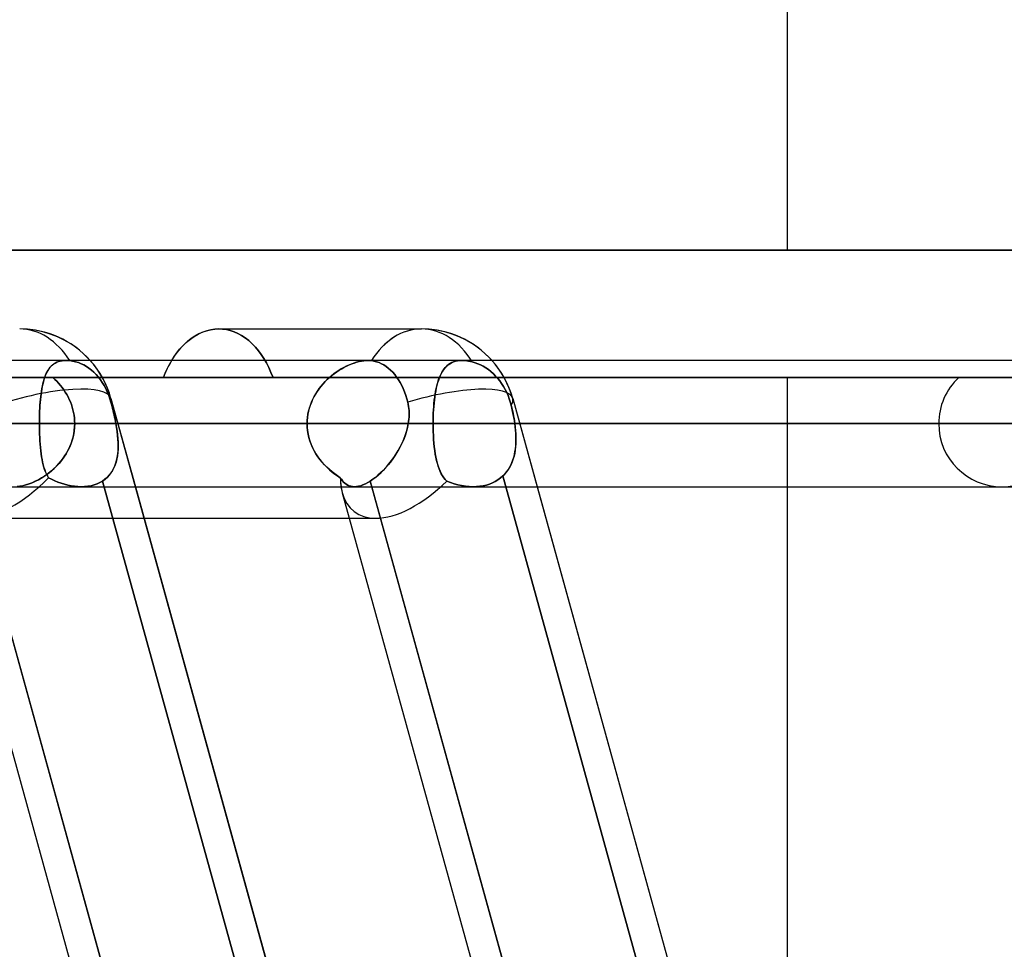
# Model space of a CAD drawing. Header units: millimetres. Extents: x -156 to 156, y -132 to 52.
# Tile 53 of 79: x 25.42 to 33.22, y -29.02 to -21.65. Entities that reach past the tile are written whole.
import ezdxf

# ---------------------------------------------------------------- set-up
doc = ezdxf.new("R2010")
doc.units = ezdxf.units.MM
doc.layers.add('MAIN-1', color=7, linetype='Continuous')

msp = doc.modelspace()

# ---------------------------------------------------------------- linework, layer by layer
at = {"layer": 'MAIN-1'}
for p, q in [((31.5, -12.55), (31.5, -23.475)), ((36, -23.475), (-36, -23.475)), ((-36, -23.475), (36, -23.475)), ((-31.5, -23.475), (31.5, -23.475)), ((31.5, -23.475), (-31.5, -23.475)), ((26.7776, -24.1763), (26.7484, -24.1995)), ((26.7722, -24.1803), (26.8031, -24.1589)), ((26.8078, -24.156), (26.7776, -24.1763)), ((26.8031, -24.1589), (26.8348, -24.1408)), ((26.8388, -24.1388), (26.8078, -24.156)), ((26.8348, -24.1408), (26.8671, -24.1261)), ((26.8704, -24.1248), (26.8388, -24.1388)), ((26.8671, -24.1261), (26.8998, -24.1146)), ((26.9023, -24.1139), (26.8704, -24.1248)), ((26.8998, -24.1146), (26.9325, -24.1065)), ((26.9342, -24.1062), (26.9023, -24.1139)), ((26.9325, -24.1065), (26.965, -24.1016)), ((26.9659, -24.1015), (26.9342, -24.1062)), ((26.965, -24.1016), (26.9971, -24.1)), ((26.9971, -24.1), (26.9659, -24.1015)), ((27.0272, -24.1014), (26.9971, -24.1)), ((26.9971, -24.1), (27.0272, -24.1014)), ((26.9971, -24.1), (28.6025, -24.1)), ((26.9971, -24.1), (28.6025, -24.1)), ((27.0577, -24.1058), (27.0272, -24.1014)), ((27.0272, -24.1014), (27.0577, -24.1058)), ((27.0882, -24.113), (27.0577, -24.1058)), ((27.0577, -24.1058), (27.0882, -24.113)), ((27.1187, -24.1231), (27.0882, -24.113)), ((27.0882, -24.113), (27.1187, -24.1231)), ((27.1489, -24.1362), (27.1187, -24.1231)), ((27.1187, -24.1231), (27.1489, -24.1362)), ((27.1785, -24.1522), (27.1489, -24.1362)), ((27.1489, -24.1362), (27.1785, -24.1522)), ((27.2074, -24.1712), (27.1785, -24.1522)), ((27.1785, -24.1522), (27.2074, -24.1712)), ((27.2352, -24.1929), (27.2074, -24.1712)), ((27.2074, -24.1712), (27.2352, -24.1929)), ((26.6938, -24.2536), (26.6687, -24.2839)), ((26.6871, -24.2613), (26.7141, -24.2318)), ((26.7204, -24.2254), (26.6938, -24.2536)), ((26.7141, -24.2318), (26.7425, -24.2047)), ((26.7484, -24.1995), (26.7204, -24.2254)), ((26.7425, -24.2047), (26.7722, -24.1803)), ((27.262, -24.2172), (27.2352, -24.1929)), ((27.2352, -24.1929), (27.262, -24.2172)), ((27.2875, -24.2437), (27.262, -24.2172)), ((27.262, -24.2172), (27.2875, -24.2437)), ((27.3116, -24.2722), (27.2875, -24.2437)), ((27.2875, -24.2437), (27.3116, -24.2722)), ((26.6164, -24.3621), (26.6384, -24.3262)), ((26.6453, -24.3159), (26.6235, -24.35)), ((26.6384, -24.3262), (26.6618, -24.2929)), ((26.6687, -24.2839), (26.6453, -24.3159)), ((26.6618, -24.2929), (26.6871, -24.2613)), ((27.3342, -24.3025), (27.3116, -24.2722)), ((27.3116, -24.2722), (27.3342, -24.3025)), ((27.3552, -24.3344), (27.3342, -24.3025)), ((27.3342, -24.3025), (27.3552, -24.3344)), ((75.6323, -24.35), (-75.6323, -24.35)), ((75.6323, -24.35), (-75.6323, -24.35)), ((25.6601, -24.406), (25.6515, -24.4173)), ((25.6531, -24.4151), (25.6616, -24.4042)), ((25.6693, -24.3957), (25.6601, -24.406)), ((25.6616, -24.4042), (25.6707, -24.3943)), ((25.6793, -24.3864), (25.6693, -24.3957)), ((25.6707, -24.3943), (25.6806, -24.3853)), ((25.69, -24.3781), (25.6793, -24.3864)), ((25.6806, -24.3853), (25.6912, -24.3772)), ((25.7016, -24.3708), (25.69, -24.3781)), ((25.6912, -24.3772), (25.7027, -24.3701)), ((25.714, -24.3645), (25.7016, -24.3708)), ((25.7027, -24.3701), (25.715, -24.3641)), ((25.7274, -24.3593), (25.714, -24.3645)), ((25.715, -24.3641), (25.7282, -24.359)), ((25.7416, -24.3552), (25.7274, -24.3593)), ((25.7282, -24.359), (25.7423, -24.3551)), ((25.7568, -24.3523), (25.7416, -24.3552)), ((25.7423, -24.3551), (25.7572, -24.3523)), ((25.7726, -24.3506), (25.7568, -24.3523)), ((25.7572, -24.3523), (25.7728, -24.3506)), ((25.7892, -24.35), (25.7726, -24.3506)), ((25.7728, -24.3506), (25.7891, -24.35)), ((25.7891, -24.35), (25.7936, -24.35)), ((25.7937, -24.35), (25.7892, -24.35)), ((28.1807, -24.35), (25.7893, -24.35)), ((28.1807, -24.35), (25.7893, -24.35)), ((25.7936, -24.35), (25.7981, -24.3501)), ((25.7982, -24.3501), (25.7937, -24.35)), ((25.7981, -24.3501), (25.8026, -24.3503)), ((25.8027, -24.3503), (25.7982, -24.3501)), ((25.8026, -24.3503), (25.8073, -24.3506)), ((25.8073, -24.3506), (25.8027, -24.3503)), ((25.8073, -24.3506), (25.8119, -24.351)), ((25.812, -24.351), (25.8073, -24.3506)), ((25.8119, -24.351), (25.8167, -24.3514)), ((25.8167, -24.3514), (25.812, -24.351)), ((25.8167, -24.3514), (25.8396, -24.3546)), ((25.8396, -24.3546), (25.8167, -24.3514)), ((25.8396, -24.3546), (25.8627, -24.3597)), ((25.8627, -24.3597), (25.8396, -24.3546)), ((25.8627, -24.3597), (25.8854, -24.3668)), ((25.8854, -24.3668), (25.8627, -24.3597)), ((25.8854, -24.3668), (25.9075, -24.3755)), ((25.9075, -24.3755), (25.8854, -24.3668)), ((25.9075, -24.3755), (25.9284, -24.3856)), ((25.9284, -24.3856), (25.9075, -24.3755)), ((25.9284, -24.3856), (25.9485, -24.3971)), ((25.9485, -24.3971), (25.9284, -24.3856)), ((25.9485, -24.3971), (25.9687, -24.4107)), ((25.9687, -24.4107), (25.9485, -24.3971)), ((25.9687, -24.4107), (25.9888, -24.4262)), ((25.9888, -24.4262), (25.9687, -24.4107)), ((26.5763, -24.4418), (26.5956, -24.4008)), ((26.6, -24.3921), (26.5889, -24.4143)), ((26.5956, -24.4008), (26.6164, -24.3621)), ((26.6115, -24.3707), (26.6, -24.3921)), ((26.6235, -24.35), (26.6115, -24.3707)), ((27.375, -24.3688), (27.3552, -24.3344)), ((27.3552, -24.3344), (27.375, -24.3688)), ((27.3937, -24.4055), (27.375, -24.3688)), ((27.375, -24.3688), (27.3937, -24.4055)), ((27.4111, -24.4443), (27.3937, -24.4055)), ((27.3937, -24.4055), (27.4111, -24.4443)), ((27.9872, -24.406), (27.9672, -24.4173)), ((27.9711, -24.415), (27.9906, -24.4042)), ((28.0073, -24.3957), (27.9872, -24.406)), ((27.9906, -24.4042), (28.0103, -24.3943)), ((28.0275, -24.3864), (28.0073, -24.3957)), ((28.0103, -24.3943), (28.0301, -24.3853)), ((28.0476, -24.3781), (28.0275, -24.3864)), ((28.0301, -24.3853), (28.0499, -24.3772)), ((28.0677, -24.3708), (28.0476, -24.3781)), ((28.0499, -24.3772), (28.0696, -24.3701)), ((28.0876, -24.3645), (28.0677, -24.3708)), ((28.0696, -24.3701), (28.0892, -24.364)), ((28.1072, -24.3593), (28.0876, -24.3645)), ((28.0892, -24.364), (28.1085, -24.359)), ((28.1265, -24.3552), (28.1072, -24.3593)), ((28.1085, -24.359), (28.1275, -24.3551)), ((28.1453, -24.3523), (28.1265, -24.3552)), ((28.1275, -24.3551), (28.1458, -24.3522)), ((28.1633, -24.3506), (28.1453, -24.3523)), ((28.1458, -24.3522), (28.1635, -24.3506)), ((28.1806, -24.35), (28.1633, -24.3506)), ((28.1635, -24.3506), (28.1806, -24.35)), ((28.1806, -24.35), (28.185, -24.35)), ((28.185, -24.35), (28.1806, -24.35)), ((28.185, -24.35), (28.1894, -24.3501)), ((28.1894, -24.3501), (28.185, -24.35)), ((28.1894, -24.3501), (28.1937, -24.3503)), ((28.1937, -24.3503), (28.1894, -24.3501)), ((28.1937, -24.3503), (28.1979, -24.3506)), ((28.1979, -24.3506), (28.1937, -24.3503)), ((28.1979, -24.3506), (28.2021, -24.351)), ((28.2021, -24.351), (28.1979, -24.3506)), ((28.2021, -24.351), (28.2063, -24.3514)), ((28.2063, -24.3514), (28.2021, -24.351)), ((28.2264, -24.3546), (28.2063, -24.3514)), ((28.2063, -24.3514), (28.2264, -24.3546)), ((28.2466, -24.3597), (28.2264, -24.3546)), ((28.2264, -24.3546), (28.2466, -24.3597)), ((28.2666, -24.3668), (28.2466, -24.3597)), ((28.2466, -24.3597), (28.2666, -24.3668)), ((28.286, -24.3755), (28.2666, -24.3668)), ((28.2666, -24.3668), (28.286, -24.3755)), ((28.3045, -24.3856), (28.286, -24.3755)), ((28.286, -24.3755), (28.3045, -24.3856)), ((28.3221, -24.3971), (28.3045, -24.3856)), ((28.3045, -24.3856), (28.3221, -24.3971)), ((28.34, -24.4107), (28.3221, -24.3971)), ((28.3221, -24.3971), (28.34, -24.4107)), ((28.3577, -24.4262), (28.34, -24.4107)), ((28.34, -24.4107), (28.3577, -24.4262)), ((28.7819, -24.4174), (28.792, -24.4053)), ((28.7943, -24.4027), (28.7843, -24.4144)), ((28.792, -24.4053), (28.8029, -24.3942)), ((28.8051, -24.3921), (28.7943, -24.4027)), ((28.8029, -24.3942), (28.8146, -24.3842)), ((28.8167, -24.3826), (28.8051, -24.3921)), ((28.8146, -24.3842), (28.8273, -24.3754)), ((28.8293, -24.3742), (28.8167, -24.3826)), ((28.8273, -24.3754), (28.841, -24.3678)), ((28.8427, -24.367), (28.8293, -24.3742)), ((28.841, -24.3678), (28.8557, -24.3615)), ((28.8572, -24.3609), (28.8427, -24.367)), ((28.8557, -24.3615), (28.8715, -24.3565)), ((28.8727, -24.3562), (28.8572, -24.3609)), ((28.8715, -24.3565), (28.8883, -24.3529)), ((28.8892, -24.3527), (28.8727, -24.3562)), ((28.8883, -24.3529), (28.906, -24.3507)), ((28.9065, -24.3507), (28.8892, -24.3527)), ((28.906, -24.3507), (28.9247, -24.35)), ((28.9247, -24.35), (28.9065, -24.3507)), ((28.9372, -24.3503), (28.9247, -24.35)), ((28.9247, -24.35), (28.9371, -24.3503)), ((38.2, -24.35), (28.9247, -24.35)), ((38.2, -24.35), (28.9247, -24.35)), ((28.9371, -24.3503), (28.9499, -24.3512)), ((28.9499, -24.3512), (28.9372, -24.3503)), ((28.9631, -24.3527), (28.9499, -24.3512)), ((28.9499, -24.3512), (28.9631, -24.3527)), ((28.9767, -24.3548), (28.9631, -24.3527)), ((28.9631, -24.3527), (28.9767, -24.3548)), ((28.9905, -24.3576), (28.9767, -24.3548)), ((28.9767, -24.3548), (28.9905, -24.3576)), ((29.0045, -24.3609), (28.9905, -24.3576)), ((28.9905, -24.3576), (29.0045, -24.3609)), ((29.0045, -24.3609), (29.0277, -24.3677)), ((29.0277, -24.3677), (29.0045, -24.3609)), ((29.0277, -24.3677), (29.0501, -24.3759)), ((29.0501, -24.3759), (29.0277, -24.3677)), ((29.0501, -24.3759), (29.0714, -24.3853)), ((29.0714, -24.3853), (29.0501, -24.3759)), ((29.0714, -24.3853), (29.0919, -24.396)), ((29.0919, -24.396), (29.0714, -24.3853)), ((29.0919, -24.396), (29.1125, -24.4083)), ((29.1125, -24.4083), (29.0919, -24.396)), ((29.1125, -24.4083), (29.1331, -24.4224)), ((29.1331, -24.4224), (29.1125, -24.4083)), ((31.5, -24.485), (24.2332, -24.485)), ((24.2332, -24.485), (31.5, -24.485)), ((24.3032, -24.485), (26.5586, -24.485)), ((26.5586, -24.485), (24.3032, -24.485)), ((26.5586, -24.485), (24.8185, -24.485)), ((24.8185, -24.485), (26.5586, -24.485)), ((25.1976, -24.485), (26.5586, -24.485)), ((32.8583, -24.485), (25.1976, -24.485)), ((25.6178, -24.4867), (25.6126, -24.503)), ((25.6138, -24.4991), (25.6191, -24.4828)), ((25.6235, -24.4711), (25.6178, -24.4867)), ((25.6191, -24.4828), (25.6249, -24.4675)), ((25.6296, -24.4564), (25.6235, -24.4711)), ((25.6249, -24.4675), (25.6312, -24.453)), ((25.6363, -24.4425), (25.6296, -24.4564)), ((25.6312, -24.453), (25.638, -24.4394)), ((25.6436, -24.4294), (25.6363, -24.4425)), ((25.638, -24.4394), (25.6453, -24.4268)), ((25.6515, -24.4173), (25.6436, -24.4294)), ((25.6453, -24.4268), (25.6531, -24.4151)), ((25.6984, -24.4996), (25.6827, -24.485)), ((25.6827, -24.485), (27.4271, -24.485)), ((25.6827, -24.485), (25.6985, -24.4997)), ((25.6827, -24.485), (33.5417, -24.485)), ((27.4271, -24.485), (25.6827, -24.485)), ((33.5417, -24.485), (25.6827, -24.485)), ((25.9888, -24.4262), (26.0082, -24.4434)), ((26.0082, -24.4434), (25.9888, -24.4262)), ((26.0082, -24.4434), (26.0266, -24.4622)), ((26.0266, -24.4622), (26.0082, -24.4434)), ((26.0266, -24.4622), (26.0438, -24.4819)), ((26.0438, -24.4819), (26.0266, -24.4622)), ((26.0438, -24.4819), (26.0594, -24.5021)), ((26.0594, -24.5021), (26.0438, -24.4819)), ((26.5586, -24.485), (26.5763, -24.4418)), ((26.5682, -24.4608), (26.5586, -24.485)), ((26.5586, -24.485), (32.8583, -24.485)), ((26.5783, -24.4372), (26.5682, -24.4608)), ((26.5889, -24.4143), (26.5783, -24.4372)), ((27.4271, -24.485), (27.4111, -24.4443)), ((27.4111, -24.4443), (27.4271, -24.485)), ((27.4271, -24.485), (36, -24.485)), ((36, -24.485), (27.4271, -24.485)), ((27.8719, -24.4867), (27.8543, -24.503)), ((27.8584, -24.4991), (27.8763, -24.4828)), ((27.8901, -24.4711), (27.8719, -24.4867)), ((27.8763, -24.4828), (27.8947, -24.4674)), ((27.9088, -24.4564), (27.8901, -24.4711)), ((27.8947, -24.4674), (27.9134, -24.4529)), ((27.9279, -24.4425), (27.9088, -24.4564)), ((27.9134, -24.4529), (27.9324, -24.4394)), ((27.9474, -24.4294), (27.9279, -24.4425)), ((27.9324, -24.4394), (27.9517, -24.4267)), ((27.9672, -24.4173), (27.9474, -24.4294)), ((27.9517, -24.4267), (27.9711, -24.415)), ((28.3749, -24.4434), (28.3577, -24.4262)), ((28.3577, -24.4262), (28.3749, -24.4434)), ((28.3912, -24.4622), (28.3749, -24.4434)), ((28.3749, -24.4434), (28.3912, -24.4622)), ((28.4064, -24.4819), (28.3912, -24.4622)), ((28.3912, -24.4622), (28.4064, -24.4819)), ((28.4202, -24.5021), (28.4064, -24.4819)), ((28.4064, -24.4819), (28.4202, -24.5021)), ((28.7435, -24.4895), (28.737, -24.5077)), ((28.7417, -24.494), (28.7486, -24.4767)), ((28.7505, -24.4723), (28.7435, -24.4895)), ((28.7486, -24.4767), (28.756, -24.4603)), ((28.758, -24.4562), (28.7505, -24.4723)), ((28.756, -24.4603), (28.764, -24.445)), ((28.7661, -24.4411), (28.758, -24.4562)), ((28.764, -24.445), (28.7726, -24.4307)), ((28.7749, -24.4272), (28.7661, -24.4411)), ((28.7726, -24.4307), (28.7819, -24.4174)), ((28.7843, -24.4144), (28.7749, -24.4272)), ((29.1331, -24.4224), (29.1531, -24.4381)), ((29.1531, -24.4381), (29.1331, -24.4224)), ((29.1531, -24.4381), (29.1723, -24.4552)), ((29.1723, -24.4552), (29.1531, -24.4381)), ((29.1723, -24.4552), (29.1904, -24.4732)), ((29.1904, -24.4732), (29.1723, -24.4552)), ((29.1904, -24.4732), (29.2071, -24.4918)), ((29.2071, -24.4918), (29.1904, -24.4732)), ((31.5, -24.485), (31.5, -25.35)), ((25.5995, -24.5566), (25.5959, -24.576)), ((25.5965, -24.5727), (25.6002, -24.5531)), ((25.6035, -24.538), (25.5995, -24.5566)), ((25.6002, -24.5531), (25.6043, -24.5342)), ((25.6078, -24.5201), (25.6035, -24.538)), ((25.6043, -24.5342), (25.6089, -24.5162)), ((25.6126, -24.503), (25.6078, -24.5201)), ((25.6089, -24.5162), (25.6138, -24.4991)), ((25.7137, -24.5148), (25.6984, -24.4996)), ((25.6985, -24.4997), (25.7138, -24.515)), ((25.7285, -24.5308), (25.7137, -24.5148)), ((25.7138, -24.515), (25.7286, -24.5309)), ((25.7427, -24.5474), (25.7285, -24.5308)), ((25.7286, -24.5309), (25.7427, -24.5474)), ((25.7563, -24.5645), (25.7427, -24.5474)), ((25.7427, -24.5474), (25.7563, -24.5645)), ((25.7692, -24.5822), (25.7563, -24.5645)), ((25.7563, -24.5645), (25.7691, -24.5822)), ((26.0594, -24.5021), (26.0744, -24.524)), ((26.0744, -24.524), (26.0594, -24.5021)), ((26.0744, -24.524), (26.0889, -24.5477)), ((26.0889, -24.5477), (26.0744, -24.524)), ((26.0889, -24.5477), (26.1024, -24.573)), ((26.1024, -24.573), (26.0889, -24.5477)), ((27.8053, -24.5566), (27.7906, -24.576)), ((27.793, -24.5726), (27.8082, -24.553)), ((27.8209, -24.538), (27.8053, -24.5566)), ((27.8082, -24.553), (27.8243, -24.5342)), ((27.8373, -24.5201), (27.8209, -24.538)), ((27.8243, -24.5342), (27.841, -24.5162)), ((27.8543, -24.503), (27.8373, -24.5201)), ((27.841, -24.5162), (27.8584, -24.4991)), ((28.4335, -24.524), (28.4202, -24.5021)), ((28.4202, -24.5021), (28.4335, -24.524)), ((28.4464, -24.5477), (28.4335, -24.524)), ((28.4335, -24.524), (28.4464, -24.5477)), ((28.4584, -24.573), (28.4464, -24.5477)), ((28.4464, -24.5477), (28.4584, -24.573)), ((28.7196, -24.5728), (28.7244, -24.5517)), ((28.7255, -24.5472), (28.7206, -24.5684)), ((28.7244, -24.5517), (28.7297, -24.5316)), ((28.731, -24.527), (28.7255, -24.5472)), ((28.7297, -24.5316), (28.7355, -24.5124)), ((28.737, -24.5077), (28.731, -24.527)), ((28.7355, -24.5124), (28.7417, -24.494)), ((29.2071, -24.4918), (29.2226, -24.5111)), ((29.2226, -24.5111), (29.2071, -24.4918)), ((29.2226, -24.5111), (29.2378, -24.5322)), ((29.2378, -24.5322), (29.2226, -24.5111)), ((29.2378, -24.5322), (29.2523, -24.5548)), ((29.2523, -24.5548), (29.2378, -24.5322)), ((29.2523, -24.5548), (29.2658, -24.5787)), ((29.2658, -24.5787), (29.2523, -24.5548)), ((25.587, -24.638), (25.5847, -24.66)), ((25.5849, -24.6577), (25.5873, -24.6355)), ((25.5896, -24.6167), (25.587, -24.638)), ((25.5873, -24.6355), (25.59, -24.6139)), ((25.5926, -24.596), (25.5896, -24.6167)), ((25.59, -24.6139), (25.5931, -24.5929)), ((25.5959, -24.576), (25.5926, -24.596)), ((25.5931, -24.5929), (25.5965, -24.5727)), ((25.7691, -24.5822), (25.7812, -24.6004)), ((25.7813, -24.6005), (25.7692, -24.5822)), ((25.7812, -24.6004), (25.7926, -24.6191)), ((25.7927, -24.6193), (25.7813, -24.6005)), ((25.7926, -24.6191), (25.8032, -24.6383)), ((25.8033, -24.6385), (25.7927, -24.6193)), ((25.8032, -24.6383), (25.8129, -24.6581)), ((25.813, -24.6583), (25.8033, -24.6385)), ((26.1024, -24.573), (26.1147, -24.5994)), ((26.1147, -24.5994), (26.1024, -24.573)), ((26.1147, -24.5994), (26.1256, -24.6264)), ((26.1256, -24.6264), (26.1147, -24.5994)), ((26.1256, -24.6264), (26.135, -24.6532)), ((26.135, -24.6532), (26.1256, -24.6264)), ((27.7516, -24.638), (27.7406, -24.66)), ((27.7417, -24.6576), (27.753, -24.6354)), ((27.7636, -24.6167), (27.7516, -24.638)), ((27.753, -24.6354), (27.7653, -24.6139)), ((27.7766, -24.596), (27.7636, -24.6167)), ((27.7653, -24.6139), (27.7787, -24.5929)), ((27.7906, -24.576), (27.7766, -24.596)), ((27.7787, -24.5929), (27.793, -24.5726)), ((28.4693, -24.5994), (28.4584, -24.573)), ((28.4584, -24.573), (28.4693, -24.5994)), ((28.479, -24.6264), (28.4693, -24.5994)), ((28.4693, -24.5994), (28.479, -24.6264)), ((28.4874, -24.6532), (28.479, -24.6264)), ((28.479, -24.6264), (28.4874, -24.6532)), ((28.7048, -24.6652), (28.7078, -24.6409)), ((28.7083, -24.6373), (28.7051, -24.662)), ((28.7078, -24.6409), (28.7113, -24.6174)), ((28.712, -24.6135), (28.7083, -24.6373)), ((28.7113, -24.6174), (28.7153, -24.5946)), ((28.716, -24.5905), (28.712, -24.6135)), ((28.7153, -24.5946), (28.7196, -24.5728)), ((28.7206, -24.5684), (28.716, -24.5905)), ((29.2658, -24.5787), (29.2781, -24.6034)), ((29.2781, -24.6034), (29.2658, -24.5787)), ((29.2781, -24.6034), (29.2891, -24.6285)), ((29.2891, -24.6285), (29.2781, -24.6034)), ((29.2891, -24.6285), (29.2986, -24.6534)), ((29.2986, -24.6534), (29.2891, -24.6285)), ((25.5809, -24.7055), (25.5794, -24.7288)), ((25.5795, -24.7275), (25.581, -24.7038)), ((25.5827, -24.6825), (25.5809, -24.7055)), ((25.581, -24.7038), (25.5828, -24.6805)), ((25.5847, -24.66), (25.5827, -24.6825)), ((25.5828, -24.6805), (25.5849, -24.6577)), ((25.8129, -24.6581), (25.8218, -24.6782)), ((25.8219, -24.6785), (25.813, -24.6583)), ((25.8218, -24.6782), (25.8297, -24.6988)), ((25.8298, -24.6991), (25.8219, -24.6785)), ((25.8297, -24.6988), (25.8366, -24.7196)), ((25.8367, -24.72), (25.8298, -24.6991)), ((25.8366, -24.7196), (25.8425, -24.7409)), ((25.8426, -24.7412), (25.8367, -24.72)), ((26.135, -24.6532), (26.143, -24.6803)), ((26.143, -24.6803), (26.135, -24.6532)), ((26.1475, -24.6969), (26.143, -24.6803)), ((26.143, -24.6803), (26.1474, -24.6968)), ((26.1434, -24.6503), (26.3367, -25.35)), ((26.1434, -24.6503), (36.6536, -62.7012)), ((26.1474, -24.6968), (26.1518, -24.7135)), ((26.1518, -24.7136), (26.1475, -24.6969)), ((26.1518, -24.7135), (26.1561, -24.7304)), ((26.1561, -24.7305), (26.1518, -24.7136)), ((27.7221, -24.7055), (27.7147, -24.7288)), ((27.7151, -24.7275), (27.7227, -24.7038)), ((27.7308, -24.6825), (27.7221, -24.7055)), ((27.7227, -24.7038), (27.7316, -24.6804)), ((27.7406, -24.66), (27.7308, -24.6825)), ((27.7316, -24.6804), (27.7417, -24.6576)), ((28.4945, -24.6803), (28.4874, -24.6532)), ((28.4874, -24.6532), (28.4945, -24.6803)), ((28.4945, -24.6803), (28.4981, -24.6968)), ((28.4981, -24.6969), (28.4945, -24.6803)), ((28.4981, -24.6968), (28.501, -24.7135)), ((28.501, -24.7136), (28.4981, -24.6969)), ((28.501, -24.7135), (28.5031, -24.7304)), ((28.5031, -24.7305), (28.501, -24.7136)), ((28.698, -24.7421), (28.6998, -24.7159)), ((28.7, -24.7135), (28.6981, -24.74)), ((28.6998, -24.7159), (28.7021, -24.6902)), ((28.7024, -24.6874), (28.7, -24.7135)), ((28.7021, -24.6902), (28.7048, -24.6652)), ((28.7051, -24.662), (28.7024, -24.6874)), ((29.2986, -24.6534), (29.3068, -24.6786)), ((29.3068, -24.6786), (29.2986, -24.6534)), ((29.3068, -24.6786), (29.3141, -24.7052)), ((29.3141, -24.7052), (29.3068, -24.6786)), ((29.3198, -24.7289), (29.3141, -24.7052)), ((29.3141, -24.7052), (29.3191, -24.7256)), ((29.3254, -24.6503), (29.5187, -25.35)), ((29.3254, -24.6503), (39.8356, -62.7012)), ((25.5763, -24.8251), (25.5767, -24.8004)), ((25.5767, -24.8008), (25.5763, -24.8253)), ((25.5767, -24.8004), (25.5774, -24.7759)), ((25.5773, -24.7765), (25.5767, -24.8008)), ((25.5783, -24.7525), (25.5773, -24.7765)), ((25.5774, -24.7759), (25.5783, -24.7516)), ((25.5783, -24.7516), (25.5795, -24.7275)), ((25.5794, -24.7288), (25.5783, -24.7525)), ((25.8425, -24.7409), (25.8474, -24.7624)), ((25.8474, -24.7626), (25.8426, -24.7412)), ((25.8474, -24.7624), (25.8512, -24.7841)), ((25.8513, -24.7842), (25.8474, -24.7626)), ((25.8512, -24.7841), (25.854, -24.806)), ((25.854, -24.806), (25.8513, -24.7842)), ((26.1561, -24.7304), (26.1603, -24.7475)), ((26.1602, -24.7474), (26.1561, -24.7305)), ((26.1643, -24.7644), (26.1602, -24.7474)), ((26.1603, -24.7475), (26.1643, -24.7645)), ((26.1682, -24.7815), (26.1643, -24.7644)), ((26.1643, -24.7645), (26.1683, -24.7816)), ((26.172, -24.7986), (26.1682, -24.7815)), ((26.1683, -24.7816), (26.172, -24.7988)), ((26.1756, -24.8158), (26.172, -24.7986)), ((26.172, -24.7988), (26.1757, -24.8159)), ((27.6982, -24.8251), (27.7003, -24.8004)), ((27.7003, -24.8008), (27.6982, -24.8253)), ((27.7003, -24.8004), (27.7039, -24.7759)), ((27.7038, -24.7765), (27.7003, -24.8008)), ((27.7086, -24.7525), (27.7038, -24.7765)), ((27.7039, -24.7759), (27.7088, -24.7516)), ((27.7147, -24.7288), (27.7086, -24.7525)), ((27.7088, -24.7516), (27.7151, -24.7275)), ((28.5031, -24.7304), (28.5045, -24.7475)), ((28.5045, -24.7474), (28.5031, -24.7305)), ((28.5033, -24.8158), (28.5046, -24.7986)), ((28.5046, -24.7988), (28.5033, -24.8159)), ((28.5052, -24.7644), (28.5045, -24.7474)), ((28.5045, -24.7475), (28.5053, -24.7646)), ((28.5046, -24.7986), (28.5053, -24.7815)), ((28.5053, -24.7816), (28.5046, -24.7988)), ((28.5053, -24.7815), (28.5052, -24.7644)), ((28.5053, -24.7646), (28.5053, -24.7816)), ((28.6956, -24.7944), (28.6949, -24.822)), ((28.6949, -24.8226), (28.6955, -24.7955)), ((28.6955, -24.7955), (28.6965, -24.7686)), ((28.6966, -24.767), (28.6956, -24.7944)), ((28.6965, -24.7686), (28.698, -24.7421)), ((28.6981, -24.74), (28.6966, -24.767)), ((29.3191, -24.7256), (29.3238, -24.7462)), ((29.3252, -24.7529), (29.3198, -24.7289)), ((29.3238, -24.7462), (29.3282, -24.7669)), ((29.3302, -24.7771), (29.3252, -24.7529)), ((29.3282, -24.7669), (29.3323, -24.7877)), ((29.3348, -24.8014), (29.3302, -24.7771)), ((29.3323, -24.7877), (29.336, -24.8085)), ((29.3389, -24.8257), (29.3348, -24.8014)), ((-76.1016, -24.85), (76.1016, -24.85)), ((76.1016, -24.85), (-76.1016, -24.85)), ((75.4408, -24.85), (-75.4408, -24.85)), ((-25.5762, -24.85), (25.5762, -24.85)), ((25.5762, -24.85), (22.7452, -24.85)), ((22.7452, -24.85), (25.5762, -24.85)), ((27.6975, -24.85), (24.8665, -24.85)), ((24.8665, -24.85), (27.6975, -24.85)), ((32.7, -24.85), (25.1462, -24.85)), ((25.1462, -24.85), (32.7, -24.85)), ((25.5762, -24.85), (25.5763, -24.8251)), ((25.5763, -24.8253), (25.5762, -24.85)), ((25.5762, -24.85), (27.6975, -24.85)), ((25.5762, -24.85), (25.5763, -24.8781)), ((27.6975, -24.85), (25.5762, -24.85)), ((25.5762, -24.85), (27.6975, -24.85)), ((25.5763, -24.8781), (25.5762, -24.85)), ((25.5763, -24.8781), (25.5768, -24.9059)), ((25.5768, -24.906), (25.5763, -24.8781)), ((25.8529, -24.9036), (25.8554, -24.8769)), ((25.8557, -24.8279), (25.854, -24.806)), ((25.854, -24.806), (25.8557, -24.8279)), ((25.8562, -24.85), (25.8551, -24.8816)), ((25.8554, -24.8769), (25.8562, -24.85)), ((25.8562, -24.85), (25.8557, -24.8279)), ((25.8557, -24.8279), (25.8562, -24.85)), ((25.8562, -24.85), (33.7, -24.85)), ((33.7, -24.85), (25.8562, -24.85)), ((25.8562, -24.85), (28.6947, -24.85)), ((28.6947, -24.85), (25.8562, -24.85)), ((26.1791, -24.8329), (26.1756, -24.8158)), ((26.1757, -24.8159), (26.1791, -24.8329)), ((26.1823, -24.85), (26.1791, -24.8329)), ((26.1791, -24.8329), (26.1823, -24.85)), ((26.1823, -24.85), (28.4987, -24.85)), ((26.1878, -24.8816), (26.1823, -24.85)), ((26.1823, -24.85), (26.1875, -24.8799)), ((28.4987, -24.85), (26.1823, -24.85)), ((27.6975, -24.85), (27.6982, -24.8251)), ((27.6982, -24.8253), (27.6975, -24.85)), ((27.6975, -24.85), (75.4408, -24.85)), ((27.6984, -24.8781), (27.6975, -24.85)), ((27.6975, -24.85), (27.6984, -24.8781)), ((27.7011, -24.906), (27.6984, -24.8781)), ((27.6984, -24.8781), (27.7011, -24.9059)), ((28.4923, -24.8816), (28.4987, -24.85)), ((28.4987, -24.85), (28.4927, -24.8799)), ((28.5013, -24.8329), (28.4987, -24.85)), ((28.4987, -24.85), (28.5013, -24.8329)), ((28.5013, -24.8329), (28.5033, -24.8158)), ((28.5033, -24.8159), (28.5013, -24.8329)), ((28.6949, -24.822), (28.6947, -24.85)), ((28.6947, -24.85), (28.6949, -24.8226)), ((28.6947, -24.85), (28.695, -24.8817)), ((37.7, -24.85), (28.6947, -24.85)), ((28.6947, -24.85), (37.7, -24.85)), ((28.695, -24.8821), (28.6947, -24.85)), ((29.336, -24.8085), (29.3394, -24.8292)), ((29.3425, -24.85), (29.3389, -24.8257)), ((29.3394, -24.8292), (29.3425, -24.85)), ((29.3425, -24.85), (38.7, -24.85)), ((29.3457, -24.8758), (29.3425, -24.85)), ((29.3425, -24.85), (29.3459, -24.8772)), ((38.7, -24.85), (29.3425, -24.85)), ((29.3483, -24.9014), (29.3457, -24.8758)), ((29.3459, -24.8772), (29.3485, -24.9042)), ((25.5768, -24.9059), (25.5777, -24.9335)), ((25.5777, -24.9336), (25.5768, -24.906)), ((25.5777, -24.9335), (25.5789, -24.9609)), ((25.5789, -24.9608), (25.5777, -24.9336)), ((25.836, -24.9824), (25.8432, -24.9565)), ((25.8461, -24.9438), (25.8384, -24.9743)), ((25.8432, -24.9565), (25.8488, -24.9302)), ((25.8517, -24.9129), (25.8461, -24.9438)), ((25.8488, -24.9302), (25.8529, -24.9036)), ((25.8551, -24.8816), (25.8517, -24.9129)), ((26.1875, -24.8799), (26.192, -24.9096)), ((26.1924, -24.913), (26.1878, -24.8816)), ((26.192, -24.9096), (26.1956, -24.939)), ((26.1961, -24.9439), (26.1924, -24.913)), ((26.1956, -24.939), (26.1983, -24.9679)), ((26.1988, -24.9744), (26.1961, -24.9439)), ((27.7011, -24.9059), (27.7056, -24.9335)), ((27.7056, -24.9336), (27.7011, -24.906)), ((27.7056, -24.9335), (27.7119, -24.9609)), ((27.7119, -24.9608), (27.7056, -24.9336)), ((28.4622, -24.9744), (28.4739, -24.9439)), ((28.4757, -24.939), (28.4648, -24.9679)), ((28.4739, -24.9439), (28.484, -24.913)), ((28.485, -24.9096), (28.4757, -24.939)), ((28.484, -24.913), (28.4923, -24.8816)), ((28.4927, -24.8799), (28.485, -24.9096)), ((28.695, -24.8817), (28.6958, -24.9131)), ((28.6958, -24.9138), (28.695, -24.8821)), ((28.6958, -24.9131), (28.6972, -24.9441)), ((28.6972, -24.9451), (28.6958, -24.9138)), ((28.6972, -24.9441), (28.6991, -24.9747)), ((28.6992, -24.9758), (28.6972, -24.9451)), ((29.3501, -24.9268), (29.3483, -24.9014)), ((29.3485, -24.9042), (29.3503, -24.931)), ((29.3512, -24.9519), (29.3501, -24.9268)), ((29.3503, -24.931), (29.3513, -24.9574)), ((29.3514, -24.9767), (29.3512, -24.9519)), ((29.3513, -24.9574), (29.3514, -24.9835)), ((25.5804, -24.9875), (25.5789, -24.9608)), ((25.5789, -24.9609), (25.5805, -24.9878)), ((25.5824, -25.0138), (25.5804, -24.9875)), ((25.5805, -24.9878), (25.5824, -25.0143)), ((25.5847, -25.0395), (25.5824, -25.0138)), ((25.5824, -25.0143), (25.5847, -25.0401)), ((25.8167, -25.0336), (25.803, -25.062)), ((25.8057, -25.0568), (25.8172, -25.0326)), ((25.8286, -25.0043), (25.8167, -25.0336)), ((25.8172, -25.0326), (25.8273, -25.0077)), ((25.8273, -25.0077), (25.836, -24.9824)), ((25.8384, -24.9743), (25.8286, -25.0043)), ((26.1983, -24.9679), (26.2, -24.9965)), ((26.2003, -25.0043), (26.1988, -24.9744)), ((26.1994, -25.0624), (26.2005, -25.0337)), ((26.2, -24.9965), (26.2006, -25.0245)), ((26.2006, -25.0245), (26.2, -25.0519)), ((26.2005, -25.0337), (26.2003, -25.0043)), ((27.7198, -24.9875), (27.7119, -24.9608)), ((27.7119, -24.9609), (27.7198, -24.9878)), ((27.7293, -25.0138), (27.7198, -24.9875)), ((27.7198, -24.9878), (27.7295, -25.0143)), ((27.7404, -25.0395), (27.7293, -25.0138)), ((27.7295, -25.0143), (27.7407, -25.0401)), ((28.4186, -25.0624), (28.4344, -25.0337)), ((28.4392, -25.0245), (28.4246, -25.0519)), ((28.4344, -25.0337), (28.449, -25.0043)), ((28.4526, -24.9965), (28.4392, -25.0245)), ((28.449, -25.0043), (28.4622, -24.9744)), ((28.4648, -24.9679), (28.4526, -24.9965)), ((28.6991, -24.9747), (28.7016, -25.0046)), ((28.7017, -25.006), (28.6992, -24.9758)), ((28.7016, -25.0046), (28.7046, -25.0338)), ((28.7048, -25.0353), (28.7017, -25.006)), ((28.7046, -25.0338), (28.7082, -25.0619)), ((28.7085, -25.0637), (28.7048, -25.0353)), ((29.3485, -25.0345), (29.3455, -25.0592)), ((29.3469, -25.0488), (29.3493, -25.0252)), ((29.3504, -25.0092), (29.3485, -25.0345)), ((29.3493, -25.0252), (29.3509, -25.0011)), ((29.3514, -24.9835), (29.3504, -25.0092)), ((29.3509, -25.0011), (29.3514, -24.9767)), ((25.5873, -25.0645), (25.5847, -25.0395)), ((25.5847, -25.0401), (25.5874, -25.0652)), ((25.5904, -25.0887), (25.5873, -25.0645)), ((25.5874, -25.0652), (25.5905, -25.0895)), ((25.5938, -25.112), (25.5904, -25.0887)), ((25.5905, -25.0895), (25.594, -25.113)), ((25.5977, -25.1345), (25.5938, -25.112)), ((25.594, -25.113), (25.598, -25.1356)), ((25.7639, -25.1251), (25.779, -25.1031)), ((25.7876, -25.0894), (25.7705, -25.1158)), ((25.779, -25.1031), (25.7929, -25.0804)), ((25.803, -25.062), (25.7876, -25.0894)), ((25.7929, -25.0804), (25.8057, -25.0568)), ((26.1949, -25.1047), (26.1902, -25.13)), ((26.1928, -25.1174), (26.1969, -25.0903)), ((26.1981, -25.0787), (26.1949, -25.1047)), ((26.1969, -25.0903), (26.1994, -25.0624)), ((26.2, -25.0519), (26.1981, -25.0787)), ((27.753, -25.0645), (27.7404, -25.0395)), ((27.7407, -25.0401), (27.7533, -25.0652)), ((27.7669, -25.0887), (27.753, -25.0645)), ((27.7533, -25.0652), (27.7674, -25.0895)), ((27.782, -25.112), (27.7669, -25.0887)), ((27.7674, -25.0895), (27.7827, -25.113)), ((27.7984, -25.1345), (27.782, -25.112)), ((27.7827, -25.113), (27.7992, -25.1356)), ((28.3923, -25.1047), (28.3749, -25.13)), ((28.3837, -25.1174), (28.4017, -25.0903)), ((28.4089, -25.0787), (28.3923, -25.1047)), ((28.4017, -25.0903), (28.4186, -25.0624)), ((28.4246, -25.0519), (28.4089, -25.0787)), ((28.7082, -25.0619), (28.7124, -25.089)), ((28.7127, -25.091), (28.7085, -25.0637)), ((28.7124, -25.089), (28.7171, -25.115)), ((28.7175, -25.1171), (28.7127, -25.091)), ((29.336, -25.1069), (29.3295, -25.1297)), ((29.3334, -25.1166), (29.339, -25.0945)), ((29.3413, -25.0834), (29.336, -25.1069)), ((29.339, -25.0945), (29.3434, -25.0719)), ((29.3455, -25.0592), (29.3413, -25.0834)), ((29.3434, -25.0719), (29.3469, -25.0488)), ((25.6021, -25.156), (25.5977, -25.1345)), ((25.598, -25.1356), (25.6024, -25.1573)), ((25.607, -25.1766), (25.6021, -25.156)), ((25.6024, -25.1573), (25.6073, -25.178)), ((25.6124, -25.1962), (25.607, -25.1766)), ((25.6073, -25.178), (25.6128, -25.1976)), ((25.7109, -25.1881), (25.6887, -25.2096)), ((25.694, -25.2046), (25.7128, -25.1861)), ((25.732, -25.1652), (25.7109, -25.1881)), ((25.7128, -25.1861), (25.7308, -25.1666)), ((25.7308, -25.1666), (25.7478, -25.1463)), ((25.752, -25.1411), (25.732, -25.1652)), ((25.7478, -25.1463), (25.7639, -25.1251)), ((25.7705, -25.1158), (25.752, -25.1411)), ((26.1764, -25.1776), (26.1671, -25.1999)), ((26.1703, -25.1927), (26.1796, -25.1687)), ((26.1841, -25.1543), (26.1764, -25.1776)), ((26.1796, -25.1687), (26.187, -25.1436)), ((26.1902, -25.13), (26.1841, -25.1543)), ((26.187, -25.1436), (26.1928, -25.1174)), ((27.8158, -25.156), (27.7984, -25.1345)), ((27.7992, -25.1356), (27.8169, -25.1573)), ((27.8342, -25.1766), (27.8158, -25.156)), ((27.8169, -25.1573), (27.8355, -25.178)), ((27.8535, -25.1962), (27.8342, -25.1766)), ((27.8355, -25.178), (27.8549, -25.1976)), ((28.3379, -25.1776), (28.3185, -25.1999)), ((28.325, -25.1927), (28.3452, -25.1687)), ((28.3567, -25.1543), (28.3379, -25.1776)), ((28.3452, -25.1687), (28.3649, -25.1436)), ((28.3749, -25.13), (28.3567, -25.1543)), ((28.3649, -25.1436), (28.3837, -25.1174)), ((28.7171, -25.115), (28.7224, -25.1398)), ((28.7229, -25.142), (28.7175, -25.1171)), ((28.7224, -25.1398), (28.7283, -25.1635)), ((28.729, -25.1658), (28.7229, -25.142)), ((28.7283, -25.1635), (28.7349, -25.186)), ((28.7357, -25.1883), (28.729, -25.1658)), ((28.7349, -25.186), (28.7422, -25.2072)), ((28.743, -25.2094), (28.7357, -25.1883)), ((29.2999, -25.1977), (29.31, -25.1786)), ((29.3126, -25.1731), (29.3023, -25.1935)), ((29.31, -25.1786), (29.319, -25.1587)), ((29.3217, -25.1518), (29.3126, -25.1731)), ((29.319, -25.1587), (29.3268, -25.138)), ((29.3295, -25.1297), (29.3217, -25.1518)), ((29.3268, -25.138), (29.3334, -25.1166)), ((25.0047, -25.2648), (28.2897, -37.1578)), ((25.5909, -25.2825), (25.6125, -25.269)), ((25.6181, -25.2652), (25.5936, -25.2808)), ((25.6183, -25.2148), (25.6124, -25.1962)), ((25.6125, -25.269), (25.6337, -25.2544)), ((25.6128, -25.1976), (25.6187, -25.2161)), ((25.6422, -25.2481), (25.6181, -25.2652)), ((25.6249, -25.2324), (25.6183, -25.2148)), ((25.6187, -25.2161), (25.6253, -25.2335)), ((25.6321, -25.2489), (25.6249, -25.2324)), ((25.6253, -25.2335), (25.6324, -25.2497)), ((25.64, -25.2643), (25.6321, -25.2489)), ((25.6324, -25.2497), (25.6402, -25.2647)), ((25.6337, -25.2544), (25.6544, -25.2388)), ((25.6487, -25.2786), (25.64, -25.2643)), ((25.6402, -25.2647), (25.6487, -25.2786)), ((25.6658, -25.2296), (25.6422, -25.2481)), ((25.6544, -25.2388), (25.6746, -25.2222)), ((25.6887, -25.2096), (25.6658, -25.2296)), ((25.6746, -25.2222), (25.694, -25.2046)), ((26.1291, -25.2593), (26.1132, -25.2762)), ((26.115, -25.2744), (26.1317, -25.2562)), ((26.1434, -25.2409), (26.1291, -25.2593)), ((26.1317, -25.2562), (26.1465, -25.2365)), ((26.1561, -25.2211), (26.1434, -25.2409)), ((26.1465, -25.2365), (26.1593, -25.2153)), ((26.1671, -25.1999), (26.1561, -25.2211)), ((26.1593, -25.2153), (26.1703, -25.1927)), ((27.8736, -25.2148), (27.8535, -25.1962)), ((27.8549, -25.1976), (27.875, -25.2161)), ((27.8944, -25.2324), (27.8736, -25.2148)), ((27.875, -25.2161), (27.8957, -25.2335)), ((27.9159, -25.2489), (27.8944, -25.2324)), ((27.8957, -25.2335), (27.9169, -25.2497)), ((27.9379, -25.2643), (27.9159, -25.2489)), ((27.9169, -25.2497), (27.9385, -25.2647)), ((27.9603, -25.2786), (27.9379, -25.2643)), ((27.9385, -25.2647), (27.9603, -25.2786)), ((28.2583, -25.2593), (28.2381, -25.2762)), ((28.2403, -25.2744), (28.2618, -25.2562)), ((28.2785, -25.2409), (28.2583, -25.2593)), ((28.2618, -25.2562), (28.2832, -25.2365)), ((28.2986, -25.2211), (28.2785, -25.2409)), ((28.2832, -25.2365), (28.3042, -25.2153)), ((28.3185, -25.1999), (28.2986, -25.2211)), ((28.3042, -25.2153), (28.325, -25.1927)), ((28.7422, -25.2072), (28.7502, -25.2272)), ((28.7511, -25.2291), (28.743, -25.2094)), ((28.7502, -25.2272), (28.759, -25.2458)), ((28.7598, -25.2474), (28.7511, -25.2291)), ((28.759, -25.2458), (28.7686, -25.263)), ((28.7694, -25.2643), (28.7598, -25.2474)), ((28.7686, -25.263), (28.7791, -25.2788)), ((28.7798, -25.2797), (28.7694, -25.2643)), ((29.2289, -25.2809), (29.2474, -25.2648)), ((29.2474, -25.2648), (29.229, -25.2808)), ((29.263, -25.2487), (29.2474, -25.2648)), ((29.2474, -25.2648), (29.2623, -25.2495)), ((29.2474, -25.2648), (32.5324, -37.1578)), ((32.5324, -37.1578), (29.2474, -25.2648)), ((29.2623, -25.2495), (29.276, -25.2332)), ((29.2774, -25.2314), (29.263, -25.2487)), ((29.276, -25.2332), (29.2885, -25.2159)), ((29.2905, -25.213), (29.2774, -25.2314)), ((29.2885, -25.2159), (29.2999, -25.1977)), ((29.3023, -25.1935), (29.2905, -25.213)), ((25.4223, -25.3464), (25.3997, -25.3491)), ((25.4172, -25.3472), (25.438, -25.3437)), ((25.446, -25.342), (25.4223, -25.3464)), ((25.438, -25.3437), (25.4593, -25.3387)), ((25.4701, -25.3358), (25.446, -25.342)), ((25.4593, -25.3387), (25.4809, -25.3325)), ((25.4947, -25.3279), (25.4701, -25.3358)), ((25.4809, -25.3325), (25.5028, -25.325)), ((25.5194, -25.3184), (25.4947, -25.3279)), ((25.5028, -25.325), (25.5249, -25.3161)), ((25.5442, -25.3074), (25.5194, -25.3184)), ((25.5249, -25.3161), (25.547, -25.3061)), ((25.569, -25.2949), (25.5442, -25.3074)), ((25.547, -25.3061), (25.569, -25.2948)), ((25.5936, -25.2808), (25.569, -25.2949)), ((25.569, -25.2948), (25.5909, -25.2825)), ((25.6487, -25.2786), (25.6729, -25.2913)), ((25.673, -25.2913), (25.6487, -25.2786)), ((25.6729, -25.2913), (25.6977, -25.3029)), ((25.6979, -25.303), (25.673, -25.2913)), ((25.6977, -25.3029), (25.7231, -25.3134)), ((25.7233, -25.3135), (25.6979, -25.303)), ((25.7231, -25.3134), (25.7489, -25.3227)), ((25.7493, -25.3228), (25.7233, -25.3135)), ((25.7489, -25.3227), (25.7751, -25.3307)), ((25.7756, -25.3308), (25.7493, -25.3228)), ((25.7751, -25.3307), (25.8015, -25.3375)), ((25.8021, -25.3376), (25.7756, -25.3308)), ((25.8015, -25.3375), (25.8281, -25.3428)), ((25.8286, -25.3429), (25.8021, -25.3376)), ((25.8281, -25.3428), (25.8547, -25.3467)), ((25.855, -25.3468), (25.8286, -25.3429)), ((25.8547, -25.3467), (25.8811, -25.3492)), ((25.8812, -25.3492), (25.855, -25.3468)), ((25.9339, -25.3492), (25.9601, -25.3465)), ((25.9603, -25.3465), (25.934, -25.3492)), ((25.9601, -25.3465), (25.9856, -25.342)), ((25.9857, -25.3419), (25.9603, -25.3465)), ((25.9856, -25.342), (26.0102, -25.3355)), ((26.0102, -25.3356), (25.9857, -25.3419)), ((26.0102, -25.3355), (26.0337, -25.3272)), ((26.0335, -25.3273), (26.0102, -25.3356)), ((26.0556, -25.3172), (26.0335, -25.3273)), ((26.0337, -25.3272), (26.0558, -25.3171)), ((26.0765, -25.3051), (26.0556, -25.3172)), ((26.0558, -25.3171), (26.0765, -25.3051)), ((26.0765, -25.3051), (26.0966, -25.2907)), ((26.0957, -25.2914), (26.0765, -25.3051)), ((26.0765, -25.3051), (29.3554, -37.176)), ((29.3554, -37.176), (26.0765, -25.3051)), ((26.1132, -25.2762), (26.0957, -25.2914)), ((26.0966, -25.2907), (26.115, -25.2744)), ((27.9685, -25.2913), (27.9603, -25.2786)), ((27.9603, -25.2786), (27.9685, -25.2913)), ((27.9773, -25.303), (27.9685, -25.2913)), ((27.9685, -25.2913), (27.9772, -25.3029)), ((27.9772, -25.3029), (27.9865, -25.3134)), ((27.9866, -25.3135), (27.9773, -25.303)), ((27.9865, -25.3134), (27.9965, -25.3227)), ((27.9966, -25.3228), (27.9866, -25.3135)), ((27.9965, -25.3227), (28.0071, -25.3307)), ((28.0073, -25.3308), (27.9966, -25.3228)), ((28.0071, -25.3307), (28.0184, -25.3375)), ((28.0186, -25.3376), (28.0073, -25.3308)), ((28.0184, -25.3375), (28.0305, -25.3428)), ((28.0307, -25.3429), (28.0186, -25.3376)), ((28.0305, -25.3428), (28.0434, -25.3467)), ((28.0435, -25.3468), (28.0307, -25.3429)), ((28.0434, -25.3467), (28.057, -25.3492)), ((28.0571, -25.3492), (28.0435, -25.3468)), ((28.104, -25.3465), (28.0873, -25.3492)), ((28.0873, -25.3492), (28.104, -25.3465)), ((28.1215, -25.3419), (28.104, -25.3465)), ((28.104, -25.3465), (28.1214, -25.342)), ((28.1214, -25.342), (28.1397, -25.3355)), ((28.1397, -25.3356), (28.1215, -25.3419)), ((28.1397, -25.3355), (28.1586, -25.3272)), ((28.1585, -25.3273), (28.1397, -25.3356)), ((28.1779, -25.3172), (28.1585, -25.3273)), ((28.1586, -25.3272), (28.178, -25.3171)), ((28.1978, -25.3051), (28.1779, -25.3172)), ((28.178, -25.3171), (28.1978, -25.3051)), ((28.2179, -25.2914), (28.1978, -25.3051)), ((28.2102, -25.35), (28.1978, -25.3051)), ((28.1978, -25.3051), (31.4767, -37.176)), ((28.1979, -25.3051), (28.2189, -25.2907)), ((28.2381, -25.2762), (28.2179, -25.2914)), ((28.2189, -25.2907), (28.2403, -25.2744)), ((28.7791, -25.2788), (28.7906, -25.2932)), ((28.791, -25.2936), (28.7798, -25.2797)), ((28.7906, -25.2932), (28.8032, -25.3061)), ((28.8032, -25.3061), (28.791, -25.2936)), ((28.8032, -25.3061), (28.8318, -25.3172)), ((28.832, -25.3173), (28.8032, -25.3061)), ((28.8318, -25.3172), (28.8609, -25.3268)), ((28.8614, -25.327), (28.832, -25.3173)), ((28.8609, -25.3268), (28.8906, -25.3349)), ((28.8912, -25.3351), (28.8614, -25.327)), ((28.8906, -25.3349), (28.9206, -25.3413)), ((28.9213, -25.3415), (28.8912, -25.3351)), ((28.9206, -25.3413), (28.9509, -25.3461)), ((28.9513, -25.3461), (28.9213, -25.3415)), ((28.9509, -25.3461), (28.9811, -25.349)), ((28.9813, -25.349), (28.9513, -25.3461)), ((29.0384, -25.3492), (29.0653, -25.3467)), ((29.0655, -25.3467), (29.0385, -25.3492)), ((29.0653, -25.3467), (29.0916, -25.3425)), ((29.0918, -25.3425), (29.0655, -25.3467)), ((29.0916, -25.3425), (29.1172, -25.3365)), ((29.1172, -25.3365), (29.0918, -25.3425)), ((29.1172, -25.3365), (29.1419, -25.3288)), ((29.1418, -25.3288), (29.1172, -25.3365)), ((29.1654, -25.3194), (29.1418, -25.3288)), ((29.1419, -25.3288), (29.1655, -25.3193)), ((29.188, -25.3081), (29.1654, -25.3194)), ((29.1655, -25.3193), (29.1879, -25.3082)), ((29.1879, -25.3082), (29.209, -25.2954)), ((29.2092, -25.2952), (29.188, -25.3081)), ((29.209, -25.2954), (29.2289, -25.2809)), ((29.229, -25.2808), (29.2092, -25.2952)), ((-75.6323, -25.35), (75.6323, -25.35)), ((-75.6323, -25.35), (75.6323, -25.35)), ((24.794, -25.3988), (28.1778, -37.6496)), ((24.794, -25.3988), (28.0398, -37.15)), ((28.2876, -37.15), (25.0283, -25.35)), ((25.378, -25.35), (33.2, -25.35)), ((25.378, -25.35), (33.2, -25.35)), ((25.8811, -25.3492), (25.9071, -25.35)), ((25.907, -25.35), (25.8812, -25.3492)), ((25.934, -25.3492), (25.907, -25.35)), ((25.9071, -25.35), (25.9339, -25.3492)), ((25.9078, -25.35), (28.0718, -25.35)), ((25.9078, -25.35), (28.0718, -25.35)), ((26.3367, -25.35), (29.596, -37.15)), ((27.976, -25.3988), (38.4861, -63.4497)), ((27.976, -25.3988), (31.2218, -37.15)), ((28.057, -25.3492), (28.0714, -25.35)), ((28.0713, -25.35), (28.0571, -25.3492)), ((28.0873, -25.3492), (28.0713, -25.35)), ((28.0714, -25.35), (28.0873, -25.3492)), ((31.4696, -37.15), (28.2102, -25.35)), ((28.9811, -25.349), (29.011, -25.35)), ((29.011, -25.35), (28.9813, -25.349)), ((29.011, -25.35), (29.0384, -25.3492)), ((29.0385, -25.3492), (29.011, -25.35)), ((29.012, -25.35), (38.2, -25.35)), ((29.012, -25.35), (38.2, -25.35)), ((29.5187, -25.35), (32.778, -37.15)), ((31.5, -25.35), (31.5, -32.5232)), ((23.808, -25.6), (28.2403, -25.6)), ((25.0583, -25.6), (26.4057, -25.6)), ((26.4057, -25.6), (28.0315, -25.6)), ((28.0315, -25.6), (28.2403, -25.6))]:
    msp.add_line(p, q, dxfattribs=at)
for centre, radius, start, end in [((25.4205, -24.85), 0.75, 15.44121, 89.99998), ((25.4205, -24.85), 0.75, 41.81033, 89.99998), ((28.6025, -24.85), 0.75, 15.44064, 90.0001), ((28.6025, -24.85), 0.75, 41.80993, 90.0001), ((25.4205, -24.85), 0.75, 15.44121, 41.81033), ((28.6025, -24.85), 0.75, 15.44064, 41.80993), ((33.2, -24.85), 0.5, 133.11362, 180.00002), ((33.2, -24.85), 0.5, 180.00002, 0)]:
    msp.add_arc(centre, radius, start, end, dxfattribs=at)
for centre, major_axis, ratio, start_param, end_param in [((25.4205, -24.85), (0, -0.75), 0.707107, 2.298027, 3.141593), ((25.4205, -24.85), (0, -0.75), 0.707107, 2.298027, 3.141593), ((28.6025, -24.85), (0, -0.75), 0.707107, 3.141593, 3.985158), ((28.6025, -24.85), (0, -0.75), 0.707107, -3.141593, -2.300518), ((28.6025, -24.85), (0, -0.75), 0.707107, 2.281187, 3.141593), ((28.6025, -24.85), (0, -0.75), 0.707107, 2.281187, 3.141593), ((28.6025, -24.85), (0, -0.75), 0.707107, -2.300518, -2.298027), ((25.4205, -24.85), (0.7229, 0.1997), 0.257281, 0, 1.76125), ((25.4205, -24.85), (0.7229, 0.1997), 0.257281, 0, 1.76125), ((28.6025, -24.85), (0.7229, 0.1997), 0.257281, 0, 1.649397), ((28.6025, -24.85), (0.7229, 0.1997), 0.257281, 0, 1.649397), ((25.4205, -24.85), (0.7229, 0.1997), 0.257281, -0.149546, -0.004133), ((25.4205, -24.85), (0.7229, 0.1997), 0.257281, -0.149546, -0.004133), ((25.4205, -24.85), (0.7229, 0.1997), 0.257281, -0.004133, 0), ((25.4205, -24.85), (0.7229, 0.1997), 0.257281, -0.004133, 0), ((28.6025, -24.85), (0.7229, 0.1997), 0.257281, -0.261399, -0.003165), ((28.6025, -24.85), (0.7229, 0.1997), 0.257281, -0.261399, -0.003165), ((28.6025, -24.85), (0.7229, 0.1997), 0.257281, -0.003165, 0), ((28.6025, -24.85), (0.7229, 0.1997), 0.257281, -0.003165, 0), ((25.4205, -24.85), (0.5313, 0.6979), 0.517035, -2.766823, -1.804124), ((25.4205, -24.85), (0.5313, 0.6979), 0.517035, -2.766823, -1.804124), ((28.6025, -24.85), (0.5313, 0.6979), 0.517035, 2.55405, 2.762858), ((28.6025, -24.85), (0.5313, 0.6979), 0.517035, 2.55405, 2.675485), ((28.6025, -24.85), (0.5313, 0.6979), 0.517035, -2.766437, -1.849578), ((28.6025, -24.85), (0.5313, 0.6979), 0.517035, -2.766437, -1.849578), ((28.6025, -24.85), (0.5313, 0.6979), 0.517035, 2.675485, 2.762858), ((28.6025, -24.85), (0.5313, 0.6979), 0.517035, 2.762858, 3.516748), ((28.6025, -24.85), (0.5313, 0.6979), 0.517035, 2.762858, 3.516748)]:
    msp.add_ellipse(centre, major_axis=major_axis, ratio=ratio, start_param=start_param, end_param=end_param, dxfattribs=at)

doc.saveas('drawing.dxf')
